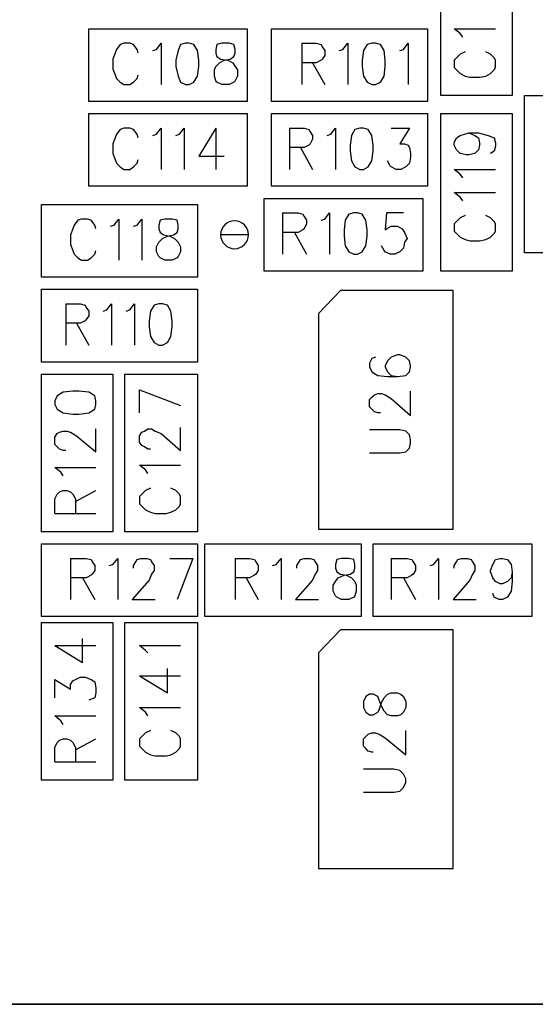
# Model space of a CAD drawing. Extents: x 11.9 to 28.1, y 10.8 to 21.2.
# Tile 8 of 56: x 17.43 to 17.856, y 13.986 to 14.799. Entities that reach past the tile are written whole.
import ezdxf

# ---------------------------------------------------------------- set-up
doc = ezdxf.new("R2010")
doc.units = 0
doc.layers.add('ASSYDWGTOP_pho', color=1, linetype='CONTINUOUS')

msp = doc.modelspace()

# ---------------------------------------------------------------- linework, layer by layer
at = {"layer": 'ASSYDWGTOP_pho'}
for points in [[(17.778, 14.736), (17.778, 14.866)], [(17.837, 14.866), (17.837, 14.736)], [(17.487, 14.731), (17.487, 14.791)], [(17.487, 14.791), (17.618, 14.791)], [(17.618, 14.791), (17.618, 14.731)], [(17.638, 14.731), (17.638, 14.791)], [(17.638, 14.791), (17.767, 14.791)], [(17.767, 14.791), (17.767, 14.731)], [(17.794, 14.787), (17.789, 14.791)], [(17.789, 14.791), (17.823, 14.791)], [(17.796, 14.784), (17.794, 14.787)], [(17.51, 14.774), (17.509, 14.771)], [(17.513, 14.778), (17.51, 14.774)], [(17.516, 14.779), (17.513, 14.778)], [(17.521, 14.779), (17.516, 14.779)], [(17.524, 14.778), (17.521, 14.779)], [(17.527, 14.774), (17.524, 14.778)], [(17.528, 14.771), (17.527, 14.774)], [(17.54, 14.773), (17.543, 14.774)], [(17.543, 14.774), (17.547, 14.779)], [(17.547, 14.779), (17.547, 14.745)], [(17.561, 14.773), (17.559, 14.765)], [(17.563, 14.778), (17.561, 14.773)], [(17.567, 14.779), (17.563, 14.778)], [(17.57, 14.779), (17.567, 14.779)], [(17.574, 14.778), (17.57, 14.779)], [(17.577, 14.773), (17.574, 14.778)], [(17.578, 14.765), (17.577, 14.773)], [(17.593, 14.778), (17.592, 14.774)], [(17.592, 14.774), (17.592, 14.771)], [(17.597, 14.779), (17.593, 14.778)], [(17.603, 14.779), (17.597, 14.779)], [(17.607, 14.778), (17.603, 14.779)], [(17.608, 14.774), (17.607, 14.778)], [(17.608, 14.771), (17.608, 14.774)], [(17.663, 14.779), (17.663, 14.745)], [(17.663, 14.779), (17.675, 14.779)], [(17.675, 14.779), (17.679, 14.778)], [(17.679, 14.778), (17.68, 14.776)], [(17.68, 14.776), (17.682, 14.773)], [(17.682, 14.773), (17.682, 14.769)], [(17.694, 14.773), (17.697, 14.774)], [(17.697, 14.774), (17.701, 14.779)], [(17.701, 14.779), (17.701, 14.745)], [(17.714, 14.773), (17.713, 14.765)], [(17.717, 14.778), (17.714, 14.773)], [(17.721, 14.779), (17.717, 14.778)], [(17.724, 14.779), (17.721, 14.779)], [(17.728, 14.778), (17.724, 14.779)], [(17.731, 14.773), (17.728, 14.778)], [(17.732, 14.765), (17.731, 14.773)], [(17.744, 14.773), (17.747, 14.774)], [(17.747, 14.774), (17.751, 14.779)], [(17.751, 14.779), (17.751, 14.745)], [(17.798, 14.772), (17.794, 14.77)], [(17.819, 14.77), (17.815, 14.772)], [(17.509, 14.771), (17.507, 14.766)], [(17.507, 14.766), (17.507, 14.758)], [(17.559, 14.765), (17.559, 14.76)], [(17.578, 14.76), (17.578, 14.765)], [(17.592, 14.771), (17.593, 14.768)], [(17.593, 14.768), (17.596, 14.766)], [(17.595, 14.763), (17.599, 14.765)], [(17.596, 14.766), (17.602, 14.765)], [(17.599, 14.765), (17.604, 14.766)], [(17.602, 14.765), (17.606, 14.763)], [(17.604, 14.766), (17.607, 14.768)], [(17.607, 14.768), (17.608, 14.771)], [(17.679, 14.765), (17.675, 14.763)], [(17.68, 14.766), (17.679, 14.765)], [(17.682, 14.769), (17.68, 14.766)], [(17.713, 14.765), (17.713, 14.76)], [(17.732, 14.76), (17.732, 14.765)], [(17.791, 14.767), (17.789, 14.765)], [(17.789, 14.765), (17.789, 14.759)], [(17.794, 14.77), (17.791, 14.767)], [(17.822, 14.767), (17.819, 14.77)], [(17.823, 14.765), (17.822, 14.767)], [(17.823, 14.759), (17.823, 14.765)], [(17.507, 14.758), (17.509, 14.753)], [(17.559, 14.76), (17.561, 14.752)], [(17.577, 14.752), (17.578, 14.76)], [(17.591, 14.757), (17.592, 14.76)], [(17.591, 14.752), (17.591, 14.757)], [(17.592, 14.76), (17.595, 14.763)], [(17.606, 14.763), (17.608, 14.76)], [(17.608, 14.76), (17.61, 14.757)], [(17.61, 14.757), (17.61, 14.752)], [(17.675, 14.763), (17.663, 14.763)], [(17.672, 14.763), (17.682, 14.745)], [(17.713, 14.76), (17.714, 14.752)], [(17.731, 14.752), (17.732, 14.76)], [(17.789, 14.759), (17.791, 14.757)], [(17.791, 14.757), (17.794, 14.754)], [(17.819, 14.754), (17.822, 14.757)], [(17.822, 14.757), (17.823, 14.759)], [(17.509, 14.753), (17.51, 14.75)], [(17.51, 14.75), (17.513, 14.747)], [(17.513, 14.747), (17.516, 14.745)], [(17.521, 14.745), (17.524, 14.747)], [(17.524, 14.747), (17.527, 14.75)], [(17.527, 14.75), (17.528, 14.753)], [(17.561, 14.752), (17.563, 14.747)], [(17.563, 14.747), (17.567, 14.745)], [(17.57, 14.745), (17.574, 14.747)], [(17.574, 14.747), (17.577, 14.752)], [(17.592, 14.748), (17.591, 14.752)], [(17.593, 14.747), (17.592, 14.748)], [(17.597, 14.745), (17.593, 14.747)], [(17.607, 14.747), (17.603, 14.745)], [(17.608, 14.748), (17.607, 14.747)], [(17.61, 14.752), (17.608, 14.748)], [(17.714, 14.752), (17.717, 14.747)], [(17.717, 14.747), (17.721, 14.745)], [(17.724, 14.745), (17.728, 14.747)], [(17.728, 14.747), (17.731, 14.752)], [(17.794, 14.754), (17.798, 14.752)], [(17.798, 14.752), (17.802, 14.751)], [(17.802, 14.751), (17.81, 14.751)], [(17.81, 14.751), (17.815, 14.752)], [(17.815, 14.752), (17.819, 14.754)], [(17.516, 14.745), (17.521, 14.745)], [(17.567, 14.745), (17.57, 14.745)], [(17.603, 14.745), (17.597, 14.745)], [(17.721, 14.745), (17.724, 14.745)], [(17.618, 14.731), (17.487, 14.731)], [(17.767, 14.731), (17.638, 14.731)], [(17.837, 14.736), (17.778, 14.736)], [(17.847, 14.606), (17.847, 14.736)], [(17.847, 14.736), (17.907, 14.736)], [(17.487, 14.661), (17.487, 14.721)], [(17.487, 14.721), (17.618, 14.721)], [(17.618, 14.721), (17.618, 14.661)], [(17.638, 14.661), (17.638, 14.721)], [(17.638, 14.721), (17.767, 14.721)], [(17.767, 14.721), (17.767, 14.661)], [(17.778, 14.591), (17.778, 14.721)], [(17.778, 14.721), (17.837, 14.721)], [(17.837, 14.721), (17.837, 14.591)], [(17.513, 14.708), (17.51, 14.704)], [(17.516, 14.709), (17.513, 14.708)], [(17.521, 14.709), (17.516, 14.709)], [(17.524, 14.708), (17.521, 14.709)], [(17.527, 14.704), (17.524, 14.708)], [(17.543, 14.704), (17.547, 14.709)], [(17.547, 14.709), (17.547, 14.675)], [(17.562, 14.704), (17.566, 14.709)], [(17.566, 14.709), (17.566, 14.675)], [(17.592, 14.709), (17.578, 14.686)], [(17.592, 14.709), (17.592, 14.675)], [(17.653, 14.709), (17.653, 14.675)], [(17.653, 14.709), (17.665, 14.709)], [(17.665, 14.709), (17.669, 14.708)], [(17.669, 14.708), (17.67, 14.706)], [(17.687, 14.704), (17.691, 14.709)], [(17.691, 14.709), (17.691, 14.675)], [(17.707, 14.708), (17.704, 14.703)], [(17.711, 14.709), (17.707, 14.708)], [(17.714, 14.709), (17.711, 14.709)], [(17.718, 14.708), (17.714, 14.709)], [(17.721, 14.703), (17.718, 14.708)], [(17.737, 14.709), (17.752, 14.709)], [(17.752, 14.709), (17.744, 14.696)], [(17.509, 14.701), (17.507, 14.696)], [(17.51, 14.704), (17.509, 14.701)], [(17.528, 14.701), (17.527, 14.704)], [(17.54, 14.703), (17.543, 14.704)], [(17.559, 14.703), (17.562, 14.704)], [(17.67, 14.706), (17.672, 14.703)], [(17.672, 14.7), (17.67, 14.696)], [(17.672, 14.703), (17.672, 14.7)], [(17.684, 14.703), (17.687, 14.704)], [(17.704, 14.703), (17.703, 14.695)], [(17.722, 14.695), (17.721, 14.703)], [(17.789, 14.697), (17.791, 14.701)], [(17.791, 14.701), (17.794, 14.703)], [(17.794, 14.703), (17.801, 14.705)], [(17.801, 14.705), (17.806, 14.703)], [(17.801, 14.705), (17.809, 14.705)], [(17.806, 14.703), (17.809, 14.701)], [(17.809, 14.705), (17.817, 14.703)], [(17.809, 14.701), (17.81, 14.697)], [(17.817, 14.703), (17.822, 14.701)], [(17.822, 14.701), (17.823, 14.697)], [(17.507, 14.696), (17.507, 14.688)], [(17.665, 14.693), (17.653, 14.693)], [(17.662, 14.693), (17.672, 14.675)], [(17.669, 14.695), (17.665, 14.693)], [(17.67, 14.696), (17.669, 14.695)], [(17.703, 14.695), (17.703, 14.69)], [(17.722, 14.69), (17.722, 14.695)], [(17.744, 14.696), (17.748, 14.696)], [(17.748, 14.696), (17.751, 14.695)], [(17.751, 14.695), (17.752, 14.693)], [(17.752, 14.693), (17.753, 14.688)], [(17.789, 14.695), (17.789, 14.697)], [(17.791, 14.691), (17.789, 14.695)], [(17.794, 14.688), (17.791, 14.691)], [(17.809, 14.691), (17.806, 14.688)], [(17.81, 14.695), (17.809, 14.691)], [(17.81, 14.697), (17.81, 14.695)], [(17.823, 14.694), (17.822, 14.69)], [(17.823, 14.697), (17.823, 14.694)], [(17.507, 14.688), (17.509, 14.683)], [(17.509, 14.683), (17.51, 14.68)], [(17.527, 14.68), (17.528, 14.683)], [(17.578, 14.686), (17.599, 14.686)], [(17.703, 14.69), (17.704, 14.682)], [(17.704, 14.682), (17.707, 14.677)], [(17.718, 14.677), (17.721, 14.682)], [(17.721, 14.682), (17.722, 14.69)], [(17.736, 14.678), (17.734, 14.682)], [(17.753, 14.685), (17.752, 14.68)], [(17.753, 14.688), (17.753, 14.685)], [(17.799, 14.687), (17.794, 14.688)], [(17.801, 14.687), (17.799, 14.687)], [(17.806, 14.688), (17.801, 14.687)], [(17.822, 14.69), (17.819, 14.688)], [(17.51, 14.68), (17.513, 14.677)], [(17.513, 14.677), (17.516, 14.675)], [(17.516, 14.675), (17.521, 14.675)], [(17.521, 14.675), (17.524, 14.677)], [(17.524, 14.677), (17.527, 14.68)], [(17.707, 14.677), (17.711, 14.675)], [(17.711, 14.675), (17.714, 14.675)], [(17.714, 14.675), (17.718, 14.677)], [(17.737, 14.677), (17.736, 14.678)], [(17.741, 14.675), (17.737, 14.677)], [(17.745, 14.675), (17.741, 14.675)], [(17.749, 14.677), (17.745, 14.675)], [(17.752, 14.68), (17.749, 14.677)], [(17.794, 14.671), (17.789, 14.675)], [(17.789, 14.675), (17.823, 14.675)], [(17.796, 14.668), (17.794, 14.671)], [(17.618, 14.661), (17.487, 14.661)], [(17.767, 14.661), (17.638, 14.661)], [(17.632, 14.591), (17.632, 14.651)], [(17.632, 14.651), (17.763, 14.651)], [(17.763, 14.651), (17.763, 14.591)], [(17.794, 14.652), (17.789, 14.656)], [(17.789, 14.656), (17.823, 14.656)], [(17.796, 14.649), (17.794, 14.652)], [(17.448, 14.586), (17.448, 14.646)], [(17.448, 14.646), (17.577, 14.646)], [(17.577, 14.646), (17.577, 14.586)], [(17.481, 14.634), (17.478, 14.633)], [(17.486, 14.634), (17.481, 14.634)], [(17.489, 14.633), (17.486, 14.634)], [(17.508, 14.629), (17.512, 14.634)], [(17.512, 14.634), (17.512, 14.6)], [(17.527, 14.629), (17.531, 14.634)], [(17.531, 14.634), (17.531, 14.6)], [(17.55, 14.634), (17.546, 14.633)], [(17.556, 14.634), (17.55, 14.634)], [(17.56, 14.633), (17.556, 14.634)], [(17.647, 14.639), (17.647, 14.605)], [(17.647, 14.639), (17.66, 14.639)], [(17.66, 14.639), (17.664, 14.638)], [(17.664, 14.638), (17.665, 14.636)], [(17.665, 14.636), (17.667, 14.633)], [(17.679, 14.633), (17.682, 14.634)], [(17.682, 14.634), (17.686, 14.639)], [(17.686, 14.639), (17.686, 14.605)], [(17.702, 14.638), (17.699, 14.633)], [(17.706, 14.639), (17.702, 14.638)], [(17.709, 14.639), (17.706, 14.639)], [(17.713, 14.638), (17.709, 14.639)], [(17.716, 14.633), (17.713, 14.638)], [(17.733, 14.639), (17.732, 14.625)], [(17.747, 14.639), (17.733, 14.639)], [(17.794, 14.635), (17.791, 14.632)], [(17.798, 14.637), (17.794, 14.635)], [(17.819, 14.635), (17.815, 14.637)], [(17.822, 14.632), (17.819, 14.635)], [(17.474, 14.626), (17.472, 14.621)], [(17.475, 14.629), (17.474, 14.626)], [(17.478, 14.633), (17.475, 14.629)], [(17.492, 14.629), (17.489, 14.633)], [(17.493, 14.626), (17.492, 14.629)], [(17.505, 14.628), (17.508, 14.629)], [(17.524, 14.628), (17.527, 14.629)], [(17.546, 14.633), (17.545, 14.629)], [(17.545, 14.629), (17.545, 14.626)], [(17.545, 14.626), (17.546, 14.623)], [(17.561, 14.629), (17.56, 14.633)], [(17.56, 14.623), (17.561, 14.626)], [(17.561, 14.626), (17.561, 14.629)], [(17.664, 14.625), (17.66, 14.623)], [(17.665, 14.626), (17.664, 14.625)], [(17.667, 14.63), (17.665, 14.626)], [(17.667, 14.633), (17.667, 14.63)], [(17.699, 14.633), (17.698, 14.625)], [(17.698, 14.625), (17.698, 14.62)], [(17.717, 14.625), (17.716, 14.633)], [(17.717, 14.62), (17.717, 14.625)], [(17.732, 14.625), (17.733, 14.626)], [(17.733, 14.626), (17.737, 14.628)], [(17.737, 14.628), (17.742, 14.628)], [(17.742, 14.628), (17.746, 14.626)], [(17.746, 14.626), (17.748, 14.623)], [(17.791, 14.632), (17.789, 14.63)], [(17.789, 14.63), (17.789, 14.624)], [(17.823, 14.63), (17.822, 14.632)], [(17.823, 14.624), (17.823, 14.63)], [(17.472, 14.621), (17.472, 14.613)], [(17.545, 14.615), (17.548, 14.618)], [(17.546, 14.623), (17.549, 14.621)], [(17.548, 14.618), (17.552, 14.62)], [(17.549, 14.621), (17.554, 14.62)], [(17.552, 14.62), (17.557, 14.621)], [(17.554, 14.62), (17.558, 14.618)], [(17.557, 14.621), (17.56, 14.623)], [(17.558, 14.618), (17.561, 14.615)], [(17.66, 14.623), (17.647, 14.623)], [(17.657, 14.623), (17.667, 14.605)], [(17.698, 14.62), (17.699, 14.612)], [(17.716, 14.612), (17.717, 14.62)], [(17.748, 14.623), (17.75, 14.618)], [(17.75, 14.618), (17.748, 14.615)], [(17.789, 14.624), (17.791, 14.622)], [(17.791, 14.622), (17.794, 14.619)], [(17.794, 14.619), (17.798, 14.617)], [(17.798, 14.617), (17.802, 14.616)], [(17.81, 14.616), (17.815, 14.617)], [(17.815, 14.617), (17.819, 14.619)], [(17.819, 14.619), (17.822, 14.622)], [(17.822, 14.622), (17.823, 14.624)], [(17.472, 14.613), (17.474, 14.608)], [(17.543, 14.611), (17.545, 14.615)], [(17.543, 14.607), (17.543, 14.611)], [(17.561, 14.615), (17.563, 14.611)], [(17.563, 14.611), (17.563, 14.607)], [(17.699, 14.612), (17.702, 14.607)], [(17.713, 14.607), (17.716, 14.612)], [(17.731, 14.608), (17.729, 14.612)], [(17.747, 14.61), (17.744, 14.607)], [(17.748, 14.615), (17.747, 14.61)], [(17.802, 14.616), (17.81, 14.616)], [(17.474, 14.608), (17.475, 14.605)], [(17.475, 14.605), (17.478, 14.602)], [(17.478, 14.602), (17.481, 14.6)], [(17.486, 14.6), (17.489, 14.602)], [(17.489, 14.602), (17.492, 14.605)], [(17.492, 14.605), (17.493, 14.608)], [(17.545, 14.603), (17.543, 14.607)], [(17.546, 14.602), (17.545, 14.603)], [(17.55, 14.6), (17.546, 14.602)], [(17.56, 14.602), (17.556, 14.6)], [(17.561, 14.603), (17.56, 14.602)], [(17.563, 14.607), (17.561, 14.603)], [(17.702, 14.607), (17.706, 14.605)], [(17.706, 14.605), (17.709, 14.605)], [(17.709, 14.605), (17.713, 14.607)], [(17.732, 14.607), (17.731, 14.608)], [(17.736, 14.605), (17.732, 14.607)], [(17.74, 14.605), (17.736, 14.605)], [(17.744, 14.607), (17.74, 14.605)], [(17.907, 14.606), (17.847, 14.606)], [(17.481, 14.6), (17.486, 14.6)], [(17.556, 14.6), (17.55, 14.6)], [(17.577, 14.586), (17.448, 14.586)], [(17.763, 14.591), (17.632, 14.591)], [(17.837, 14.591), (17.778, 14.591)], [(17.448, 14.516), (17.448, 14.576)], [(17.448, 14.576), (17.577, 14.576)], [(17.577, 14.576), (17.577, 14.516)], [(17.695, 14.575), (17.677, 14.556)], [(17.702, 14.575), (17.695, 14.575)], [(17.788, 14.575), (17.702, 14.575)], [(17.788, 14.378), (17.788, 14.575)], [(17.468, 14.564), (17.468, 14.53)], [(17.468, 14.564), (17.48, 14.564)], [(17.48, 14.564), (17.484, 14.563)], [(17.484, 14.563), (17.485, 14.561)], [(17.485, 14.561), (17.487, 14.558)], [(17.502, 14.559), (17.506, 14.564)], [(17.506, 14.564), (17.506, 14.53)], [(17.521, 14.559), (17.525, 14.564)], [(17.525, 14.564), (17.525, 14.53)], [(17.541, 14.563), (17.538, 14.558)], [(17.545, 14.564), (17.541, 14.563)], [(17.548, 14.564), (17.545, 14.564)], [(17.552, 14.563), (17.548, 14.564)], [(17.555, 14.558), (17.552, 14.563)], [(17.487, 14.554), (17.485, 14.551)], [(17.487, 14.558), (17.487, 14.554)], [(17.499, 14.558), (17.502, 14.559)], [(17.518, 14.558), (17.521, 14.559)], [(17.538, 14.558), (17.537, 14.55)], [(17.556, 14.55), (17.555, 14.558)], [(17.677, 14.556), (17.677, 14.378)], [(17.48, 14.548), (17.468, 14.548)], [(17.477, 14.548), (17.487, 14.53)], [(17.484, 14.55), (17.48, 14.548)], [(17.485, 14.551), (17.484, 14.55)], [(17.537, 14.55), (17.537, 14.545)], [(17.537, 14.545), (17.538, 14.537)], [(17.555, 14.537), (17.556, 14.545)], [(17.556, 14.545), (17.556, 14.55)], [(17.538, 14.537), (17.541, 14.532)], [(17.552, 14.532), (17.555, 14.537)], [(17.541, 14.532), (17.545, 14.53)], [(17.545, 14.53), (17.548, 14.53)], [(17.548, 14.53), (17.552, 14.532)], [(17.724, 14.52), (17.721, 14.519)], [(17.737, 14.52), (17.734, 14.517)], [(17.742, 14.522), (17.737, 14.52)], [(17.744, 14.522), (17.742, 14.522)], [(17.749, 14.52), (17.744, 14.522)], [(17.752, 14.517), (17.749, 14.52)], [(17.577, 14.516), (17.448, 14.516)], [(17.721, 14.519), (17.719, 14.515)], [(17.719, 14.515), (17.719, 14.512)], [(17.719, 14.512), (17.721, 14.508)], [(17.734, 14.517), (17.732, 14.513)], [(17.732, 14.513), (17.732, 14.512)], [(17.732, 14.512), (17.734, 14.508)], [(17.753, 14.513), (17.752, 14.517)], [(17.752, 14.508), (17.753, 14.512)], [(17.753, 14.512), (17.753, 14.513)], [(17.448, 14.376), (17.448, 14.506)], [(17.448, 14.506), (17.507, 14.506)], [(17.507, 14.506), (17.507, 14.376)], [(17.517, 14.376), (17.517, 14.506)], [(17.517, 14.506), (17.577, 14.506)], [(17.577, 14.506), (17.577, 14.376)], [(17.721, 14.508), (17.726, 14.505)], [(17.726, 14.505), (17.734, 14.504)], [(17.734, 14.508), (17.737, 14.505)], [(17.734, 14.504), (17.742, 14.504)], [(17.737, 14.505), (17.742, 14.504)], [(17.742, 14.504), (17.749, 14.505)], [(17.749, 14.505), (17.752, 14.508)], [(17.461, 14.488), (17.459, 14.484)], [(17.466, 14.491), (17.461, 14.488)], [(17.474, 14.492), (17.466, 14.491)], [(17.479, 14.492), (17.474, 14.492)], [(17.487, 14.491), (17.479, 14.492)], [(17.492, 14.488), (17.487, 14.491)], [(17.493, 14.484), (17.492, 14.488)], [(17.529, 14.493), (17.563, 14.48)], [(17.529, 14.474), (17.529, 14.493)], [(17.719, 14.485), (17.721, 14.487)], [(17.721, 14.487), (17.723, 14.489)], [(17.723, 14.489), (17.726, 14.49)], [(17.726, 14.49), (17.729, 14.49)], [(17.729, 14.49), (17.732, 14.489)], [(17.732, 14.489), (17.737, 14.486)], [(17.753, 14.472), (17.753, 14.492)], [(17.459, 14.484), (17.459, 14.481)], [(17.459, 14.481), (17.461, 14.477)], [(17.492, 14.477), (17.493, 14.481)], [(17.493, 14.481), (17.493, 14.484)], [(17.719, 14.479), (17.719, 14.485)], [(17.721, 14.477), (17.719, 14.479)], [(17.737, 14.486), (17.753, 14.472)], [(17.461, 14.477), (17.466, 14.474)], [(17.466, 14.474), (17.474, 14.473)], [(17.474, 14.473), (17.479, 14.473)], [(17.479, 14.473), (17.487, 14.474)], [(17.487, 14.474), (17.492, 14.477)], [(17.723, 14.475), (17.721, 14.477)], [(17.726, 14.474), (17.723, 14.475)], [(17.728, 14.474), (17.726, 14.474)], [(17.459, 14.454), (17.461, 14.457)], [(17.461, 14.457), (17.463, 14.458)], [(17.463, 14.458), (17.466, 14.459)], [(17.466, 14.459), (17.469, 14.459)], [(17.469, 14.459), (17.472, 14.458)], [(17.472, 14.458), (17.477, 14.455)], [(17.477, 14.455), (17.493, 14.442)], [(17.493, 14.442), (17.493, 14.461)], [(17.529, 14.455), (17.531, 14.458)], [(17.529, 14.45), (17.529, 14.455)], [(17.531, 14.458), (17.533, 14.459)], [(17.533, 14.459), (17.536, 14.461)], [(17.536, 14.461), (17.539, 14.461)], [(17.539, 14.461), (17.542, 14.459)], [(17.542, 14.459), (17.547, 14.457)], [(17.547, 14.457), (17.563, 14.443)], [(17.563, 14.443), (17.563, 14.462)], [(17.744, 14.46), (17.719, 14.46)], [(17.749, 14.459), (17.744, 14.46)], [(17.752, 14.456), (17.749, 14.459)], [(17.753, 14.452), (17.752, 14.456)], [(17.459, 14.448), (17.459, 14.454)], [(17.461, 14.446), (17.459, 14.448)], [(17.531, 14.447), (17.529, 14.45)], [(17.533, 14.446), (17.531, 14.447)], [(17.752, 14.445), (17.753, 14.449)], [(17.753, 14.449), (17.753, 14.452)], [(17.463, 14.444), (17.461, 14.446)], [(17.466, 14.443), (17.463, 14.444)], [(17.468, 14.443), (17.466, 14.443)], [(17.536, 14.444), (17.533, 14.446)], [(17.538, 14.444), (17.536, 14.444)], [(17.719, 14.441), (17.744, 14.441)], [(17.744, 14.441), (17.749, 14.442)], [(17.749, 14.442), (17.752, 14.445)], [(17.534, 14.427), (17.529, 14.431)], [(17.529, 14.431), (17.563, 14.431)], [(17.464, 14.425), (17.459, 14.429)], [(17.459, 14.429), (17.493, 14.429)], [(17.466, 14.422), (17.464, 14.425)], [(17.536, 14.424), (17.534, 14.427)], [(17.459, 14.403), (17.461, 14.407)], [(17.461, 14.407), (17.463, 14.409)], [(17.463, 14.409), (17.466, 14.41)], [(17.466, 14.41), (17.469, 14.41)], [(17.469, 14.41), (17.472, 14.409)], [(17.472, 14.409), (17.474, 14.407)], [(17.474, 14.407), (17.476, 14.403)], [(17.476, 14.401), (17.493, 14.41)], [(17.531, 14.407), (17.529, 14.405)], [(17.534, 14.41), (17.531, 14.407)], [(17.538, 14.412), (17.534, 14.41)], [(17.559, 14.41), (17.555, 14.412)], [(17.562, 14.407), (17.559, 14.41)], [(17.563, 14.405), (17.562, 14.407)], [(17.459, 14.391), (17.459, 14.403)], [(17.476, 14.403), (17.476, 14.391)], [(17.529, 14.405), (17.529, 14.399)], [(17.529, 14.399), (17.531, 14.397)], [(17.562, 14.397), (17.563, 14.399)], [(17.563, 14.399), (17.563, 14.405)], [(17.459, 14.391), (17.493, 14.391)], [(17.531, 14.397), (17.534, 14.394)], [(17.534, 14.394), (17.538, 14.392)], [(17.538, 14.392), (17.542, 14.391)], [(17.542, 14.391), (17.551, 14.391)], [(17.551, 14.391), (17.555, 14.392)], [(17.555, 14.392), (17.559, 14.394)], [(17.559, 14.394), (17.562, 14.397)], [(17.507, 14.376), (17.448, 14.376)], [(17.577, 14.376), (17.517, 14.376)], [(17.677, 14.378), (17.788, 14.378)], [(17.448, 14.366), (17.577, 14.366)], [(17.448, 14.306), (17.448, 14.366)], [(17.577, 14.366), (17.577, 14.306)], [(17.583, 14.366), (17.712, 14.366)], [(17.583, 14.306), (17.583, 14.366)], [(17.712, 14.366), (17.712, 14.306)], [(17.722, 14.306), (17.722, 14.366)], [(17.722, 14.366), (17.853, 14.366)], [(17.853, 14.366), (17.853, 14.306)], [(17.472, 14.354), (17.472, 14.32)], [(17.472, 14.354), (17.485, 14.354)], [(17.485, 14.354), (17.489, 14.353)], [(17.489, 14.353), (17.49, 14.351)], [(17.49, 14.351), (17.492, 14.348)], [(17.504, 14.348), (17.507, 14.349)], [(17.507, 14.349), (17.511, 14.354)], [(17.511, 14.354), (17.511, 14.32)], [(17.524, 14.348), (17.526, 14.351)], [(17.526, 14.351), (17.527, 14.353)], [(17.527, 14.353), (17.53, 14.354)], [(17.53, 14.354), (17.535, 14.354)], [(17.535, 14.354), (17.538, 14.353)], [(17.538, 14.353), (17.539, 14.351)], [(17.539, 14.351), (17.541, 14.348)], [(17.554, 14.354), (17.573, 14.354)], [(17.573, 14.354), (17.56, 14.32)], [(17.608, 14.354), (17.608, 14.32)], [(17.608, 14.354), (17.62, 14.354)], [(17.62, 14.354), (17.624, 14.353)], [(17.624, 14.353), (17.625, 14.351)], [(17.625, 14.351), (17.627, 14.348)], [(17.639, 14.348), (17.642, 14.349)], [(17.642, 14.349), (17.646, 14.354)], [(17.646, 14.354), (17.646, 14.32)], [(17.659, 14.348), (17.661, 14.351)], [(17.661, 14.351), (17.662, 14.353)], [(17.662, 14.353), (17.665, 14.354)], [(17.665, 14.354), (17.67, 14.354)], [(17.67, 14.354), (17.673, 14.353)], [(17.673, 14.353), (17.674, 14.351)], [(17.674, 14.351), (17.676, 14.348)], [(17.692, 14.353), (17.691, 14.349)], [(17.691, 14.349), (17.691, 14.346)], [(17.696, 14.354), (17.692, 14.353)], [(17.702, 14.354), (17.696, 14.354)], [(17.706, 14.353), (17.702, 14.354)], [(17.707, 14.349), (17.706, 14.353)], [(17.707, 14.346), (17.707, 14.349)], [(17.737, 14.354), (17.737, 14.32)], [(17.737, 14.354), (17.75, 14.354)], [(17.75, 14.354), (17.754, 14.353)], [(17.754, 14.353), (17.755, 14.351)], [(17.755, 14.351), (17.757, 14.348)], [(17.769, 14.348), (17.772, 14.349)], [(17.772, 14.349), (17.776, 14.354)], [(17.776, 14.354), (17.776, 14.32)], [(17.789, 14.348), (17.791, 14.351)], [(17.791, 14.351), (17.792, 14.353)], [(17.792, 14.353), (17.795, 14.354)], [(17.795, 14.354), (17.8, 14.354)], [(17.8, 14.354), (17.803, 14.353)], [(17.803, 14.353), (17.804, 14.351)], [(17.804, 14.351), (17.806, 14.348)], [(17.819, 14.344), (17.821, 14.349)], [(17.821, 14.349), (17.823, 14.353)], [(17.823, 14.353), (17.827, 14.354)], [(17.827, 14.354), (17.829, 14.354)], [(17.829, 14.354), (17.833, 14.353)], [(17.833, 14.353), (17.836, 14.349)], [(17.836, 14.349), (17.837, 14.343)], [(17.49, 14.341), (17.489, 14.34)], [(17.492, 14.344), (17.49, 14.341)], [(17.492, 14.348), (17.492, 14.344)], [(17.524, 14.346), (17.524, 14.348)], [(17.539, 14.341), (17.537, 14.336)], [(17.541, 14.344), (17.539, 14.341)], [(17.541, 14.348), (17.541, 14.344)], [(17.625, 14.341), (17.624, 14.34)], [(17.627, 14.344), (17.625, 14.341)], [(17.627, 14.348), (17.627, 14.344)], [(17.659, 14.346), (17.659, 14.348)], [(17.674, 14.341), (17.672, 14.336)], [(17.676, 14.344), (17.674, 14.341)], [(17.676, 14.348), (17.676, 14.344)], [(17.691, 14.346), (17.692, 14.343)], [(17.692, 14.343), (17.695, 14.341)], [(17.695, 14.341), (17.7, 14.34)], [(17.698, 14.34), (17.703, 14.341)], [(17.703, 14.341), (17.706, 14.343)], [(17.706, 14.343), (17.707, 14.346)], [(17.755, 14.341), (17.754, 14.34)], [(17.757, 14.344), (17.755, 14.341)], [(17.757, 14.348), (17.757, 14.344)], [(17.789, 14.346), (17.789, 14.348)], [(17.804, 14.341), (17.802, 14.336)], [(17.806, 14.344), (17.804, 14.341)], [(17.806, 14.348), (17.806, 14.344)], [(17.819, 14.343), (17.819, 14.344)], [(17.821, 14.338), (17.819, 14.343)], [(17.837, 14.343), (17.836, 14.338)], [(17.837, 14.343), (17.837, 14.335)], [(17.485, 14.338), (17.472, 14.338)], [(17.482, 14.338), (17.492, 14.32)], [(17.489, 14.34), (17.485, 14.338)], [(17.537, 14.336), (17.523, 14.32)], [(17.62, 14.338), (17.608, 14.338)], [(17.617, 14.338), (17.627, 14.32)], [(17.624, 14.34), (17.62, 14.338)], [(17.672, 14.336), (17.658, 14.32)], [(17.689, 14.332), (17.691, 14.335)], [(17.691, 14.335), (17.693, 14.338)], [(17.693, 14.338), (17.698, 14.34)], [(17.7, 14.34), (17.704, 14.338)], [(17.704, 14.338), (17.707, 14.335)], [(17.707, 14.335), (17.708, 14.332)], [(17.75, 14.338), (17.737, 14.338)], [(17.747, 14.338), (17.757, 14.32)], [(17.754, 14.34), (17.75, 14.338)], [(17.802, 14.336), (17.788, 14.32)], [(17.823, 14.335), (17.821, 14.338)], [(17.827, 14.333), (17.823, 14.335)], [(17.829, 14.333), (17.827, 14.333)], [(17.833, 14.335), (17.829, 14.333)], [(17.836, 14.338), (17.833, 14.335)], [(17.837, 14.335), (17.836, 14.327)], [(17.689, 14.327), (17.689, 14.332)], [(17.691, 14.323), (17.689, 14.327)], [(17.708, 14.327), (17.707, 14.323)], [(17.708, 14.332), (17.708, 14.327)], [(17.822, 14.322), (17.821, 14.325)], [(17.836, 14.327), (17.833, 14.322)], [(17.523, 14.32), (17.542, 14.32)], [(17.658, 14.32), (17.677, 14.32)], [(17.692, 14.322), (17.691, 14.323)], [(17.696, 14.32), (17.692, 14.322)], [(17.702, 14.32), (17.696, 14.32)], [(17.706, 14.322), (17.702, 14.32)], [(17.707, 14.323), (17.706, 14.322)], [(17.788, 14.32), (17.807, 14.32)], [(17.826, 14.32), (17.822, 14.322)], [(17.829, 14.32), (17.826, 14.32)], [(17.833, 14.322), (17.829, 14.32)], [(17.577, 14.306), (17.448, 14.306)], [(17.448, 14.171), (17.448, 14.301)], [(17.448, 14.301), (17.507, 14.301)], [(17.507, 14.301), (17.507, 14.171)], [(17.517, 14.171), (17.517, 14.301)], [(17.517, 14.301), (17.577, 14.301)], [(17.577, 14.301), (17.577, 14.171)], [(17.712, 14.306), (17.583, 14.306)], [(17.853, 14.306), (17.722, 14.306)], [(17.695, 14.295), (17.677, 14.276)], [(17.702, 14.295), (17.695, 14.295)], [(17.788, 14.295), (17.702, 14.295)], [(17.788, 14.098), (17.788, 14.295)], [(17.482, 14.268), (17.482, 14.288)], [(17.459, 14.282), (17.482, 14.268)], [(17.459, 14.282), (17.493, 14.282)], [(17.534, 14.278), (17.529, 14.282)], [(17.529, 14.282), (17.563, 14.282)], [(17.536, 14.276), (17.534, 14.278)], [(17.677, 14.276), (17.677, 14.098)], [(17.552, 14.243), (17.552, 14.263)], [(17.459, 14.239), (17.459, 14.254)], [(17.459, 14.254), (17.472, 14.246)], [(17.472, 14.25), (17.474, 14.253)], [(17.474, 14.253), (17.476, 14.254)], [(17.476, 14.254), (17.48, 14.256)], [(17.48, 14.256), (17.484, 14.256)], [(17.484, 14.256), (17.489, 14.254)], [(17.489, 14.254), (17.492, 14.252)], [(17.492, 14.252), (17.493, 14.247)], [(17.529, 14.257), (17.552, 14.243)], [(17.529, 14.257), (17.563, 14.257)], [(17.472, 14.246), (17.472, 14.25)], [(17.493, 14.247), (17.493, 14.243)], [(17.49, 14.238), (17.487, 14.237)], [(17.492, 14.239), (17.49, 14.238)], [(17.493, 14.243), (17.492, 14.239)], [(17.716, 14.24), (17.714, 14.236)], [(17.714, 14.236), (17.714, 14.231)], [(17.719, 14.242), (17.716, 14.24)], [(17.722, 14.242), (17.719, 14.242)], [(17.726, 14.24), (17.722, 14.242)], [(17.727, 14.237), (17.726, 14.24)], [(17.729, 14.232), (17.727, 14.237)], [(17.729, 14.235), (17.731, 14.239)], [(17.731, 14.239), (17.734, 14.242)], [(17.734, 14.242), (17.737, 14.243)], [(17.737, 14.243), (17.742, 14.243)], [(17.742, 14.243), (17.745, 14.242)], [(17.745, 14.242), (17.747, 14.24)], [(17.747, 14.24), (17.749, 14.236)], [(17.749, 14.236), (17.749, 14.231)], [(17.534, 14.227), (17.529, 14.231)], [(17.529, 14.231), (17.563, 14.231)], [(17.536, 14.224), (17.534, 14.227)], [(17.714, 14.231), (17.716, 14.227)], [(17.716, 14.227), (17.719, 14.225)], [(17.722, 14.225), (17.726, 14.227)], [(17.726, 14.227), (17.727, 14.229)], [(17.727, 14.229), (17.729, 14.235)], [(17.731, 14.228), (17.729, 14.232)], [(17.734, 14.225), (17.731, 14.228)], [(17.747, 14.227), (17.745, 14.225)], [(17.749, 14.231), (17.747, 14.227)], [(17.464, 14.22), (17.459, 14.224)], [(17.459, 14.224), (17.493, 14.224)], [(17.466, 14.217), (17.464, 14.22)], [(17.719, 14.225), (17.722, 14.225)], [(17.737, 14.224), (17.734, 14.225)], [(17.742, 14.224), (17.737, 14.224)], [(17.745, 14.225), (17.742, 14.224)], [(17.538, 14.212), (17.534, 14.21)], [(17.559, 14.21), (17.555, 14.212)], [(17.749, 14.192), (17.749, 14.212)], [(17.461, 14.202), (17.463, 14.204)], [(17.463, 14.204), (17.466, 14.205)], [(17.466, 14.205), (17.469, 14.205)], [(17.469, 14.205), (17.472, 14.204)], [(17.472, 14.204), (17.474, 14.202)], [(17.476, 14.196), (17.493, 14.205)], [(17.531, 14.207), (17.529, 14.205)], [(17.529, 14.205), (17.529, 14.199)], [(17.534, 14.21), (17.531, 14.207)], [(17.562, 14.207), (17.559, 14.21)], [(17.563, 14.205), (17.562, 14.207)], [(17.563, 14.199), (17.563, 14.205)], [(17.714, 14.205), (17.716, 14.207)], [(17.714, 14.199), (17.714, 14.205)], [(17.716, 14.207), (17.718, 14.209)], [(17.718, 14.209), (17.721, 14.21)], [(17.721, 14.21), (17.724, 14.21)], [(17.724, 14.21), (17.727, 14.209)], [(17.727, 14.209), (17.732, 14.206)], [(17.732, 14.206), (17.749, 14.192)], [(17.459, 14.198), (17.461, 14.202)], [(17.459, 14.186), (17.459, 14.198)], [(17.474, 14.202), (17.476, 14.198)], [(17.476, 14.198), (17.476, 14.186)], [(17.529, 14.199), (17.531, 14.197)], [(17.531, 14.197), (17.534, 14.194)], [(17.559, 14.194), (17.562, 14.197)], [(17.562, 14.197), (17.563, 14.199)], [(17.716, 14.197), (17.714, 14.199)], [(17.718, 14.195), (17.716, 14.197)], [(17.721, 14.194), (17.718, 14.195)], [(17.534, 14.194), (17.538, 14.192)], [(17.538, 14.192), (17.542, 14.191)], [(17.542, 14.191), (17.551, 14.191)], [(17.551, 14.191), (17.555, 14.192)], [(17.555, 14.192), (17.559, 14.194)], [(17.722, 14.194), (17.721, 14.194)], [(17.459, 14.186), (17.493, 14.186)], [(17.739, 14.18), (17.714, 14.18)], [(17.744, 14.179), (17.739, 14.18)], [(17.747, 14.176), (17.744, 14.179)], [(17.507, 14.171), (17.448, 14.171)], [(17.577, 14.171), (17.517, 14.171)], [(17.749, 14.172), (17.747, 14.176)], [(17.749, 14.169), (17.749, 14.172)], [(17.739, 14.161), (17.744, 14.162)], [(17.744, 14.162), (17.747, 14.165)], [(17.747, 14.165), (17.749, 14.169)], [(17.714, 14.161), (17.739, 14.161)], [(17.677, 14.098), (17.788, 14.098)], [(15.193, 13.986), (19.792, 13.986)], [(20.192, 13.986), (15.193, 13.986)]]:
    msp.add_lwpolyline(points, dxfattribs=at)
for points in [[(17.619, 14.621, 1), (17.596, 14.621, 1)], [(17.596, 14.621, 1), (17.619, 14.621)]]:
    msp.add_lwpolyline(points, format="xyb", close=True, dxfattribs=at)

doc.saveas('drawing.dxf')
